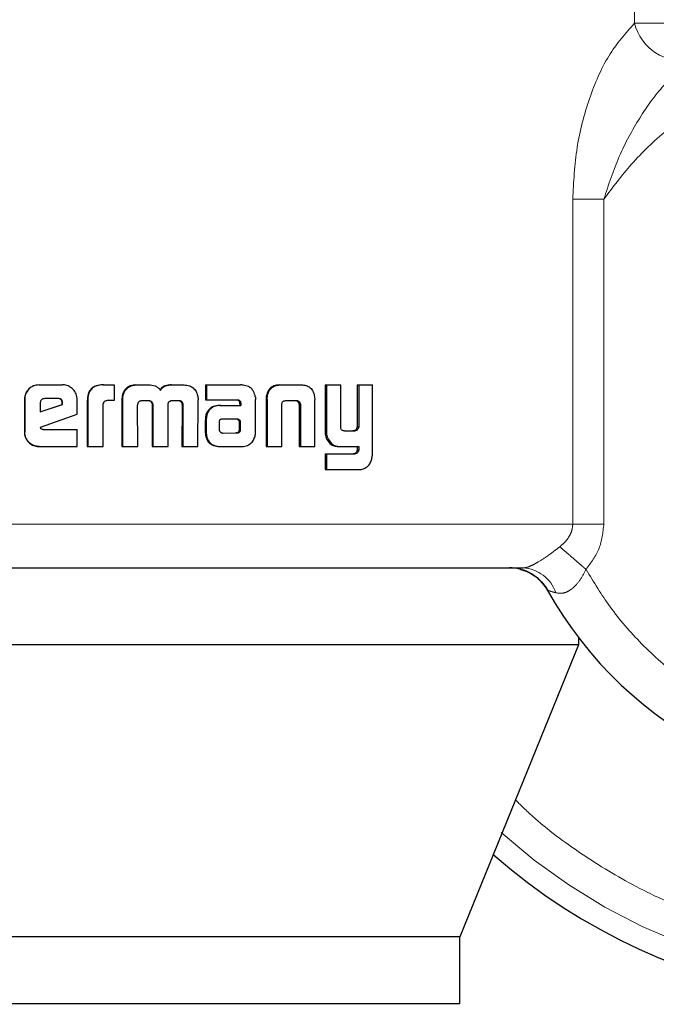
# Model space of a CAD drawing. Header units: millimetres. Extents: x 27 to 265, y 60 to 148.
# Tile 46 of 78: x 168.879 to 169.636, y 60.471 to 61.641. Entities that reach past the tile are written whole.
import ezdxf

# ---------------------------------------------------------------- set-up
doc = ezdxf.new("R2010")
doc.units = ezdxf.units.MM
doc.linetypes.add('PHANTOM', pattern=[12.7, 6.35, -1.27, 1.27, -1.27, 1.27, -1.27])

msp = doc.modelspace()

# ---------------------------------------------------------------- linework, layer by layer
at = {"color": 8, "linetype": 'PHANTOM', "lineweight": 18}
for p, q in [((169.6097, 62.4295), (169.6097, 61.6369)), ((169.6097, 61.6369), (169.6504, 61.6369)), ((169.5363, 61.4277), (169.5363, 61.0415)), ((169.5732, 61.4277), (169.5363, 61.4277)), ((169.5732, 61.0415), (169.5732, 61.4277)), ((169.1732, 61.1895), (169.1718, 61.1895)), ((169.211, 61.1833), (169.2126, 61.1833)), ((169.0997, 61.1652), (169.1008, 61.1652)), ((169.1381, 61.1659), (169.1393, 61.1659)), ((169.2419, 61.1523), (169.2436, 61.1523)), ((169.2764, 61.1251), (169.2782, 61.1251)), ((169.5363, 61.0415), (168.8225, 61.0415)), ((169.5363, 61.0415), (169.5732, 61.0415))]:
    msp.add_line(p, q, dxfattribs=at)
at = {"color": 7, "linetype": 'Continuous', "lineweight": 25}
for p, q in [((168.9021, 61.207), (168.9024, 61.207)), ((168.9024, 61.207), (168.9301, 61.207)), ((168.9781, 61.207), (168.9787, 61.207)), ((168.9787, 61.207), (168.9912, 61.207)), ((168.9912, 61.207), (168.9912, 61.1884)), ((169.0173, 61.207), (169.0181, 61.207)), ((169.0181, 61.207), (169.0321, 61.207)), ((169.0596, 61.207), (169.0606, 61.207)), ((169.0606, 61.207), (169.0744, 61.207)), ((169.0999, 61.207), (169.0999, 61.1894)), ((169.0999, 61.207), (169.101, 61.207)), ((169.101, 61.207), (169.101, 61.1894)), ((169.101, 61.207), (169.1415, 61.207)), ((169.1881, 61.207), (169.1895, 61.207)), ((169.1895, 61.207), (169.2136, 61.207)), ((169.2419, 61.207), (169.2419, 61.1523)), ((169.2419, 61.207), (169.2436, 61.207)), ((169.2436, 61.207), (169.2436, 61.1523)), ((169.2436, 61.207), (169.2605, 61.207)), ((169.2605, 61.1582), (169.2605, 61.207)), ((169.2801, 61.207), (169.2801, 61.157)), ((169.2801, 61.207), (169.2819, 61.207)), ((169.2819, 61.207), (169.2819, 61.157)), ((169.2819, 61.207), (169.2983, 61.207)), ((169.2983, 61.1263), (169.2983, 61.207)), ((168.8848, 61.1897), (168.8851, 61.1897)), ((168.8848, 61.1897), (168.8848, 61.151)), ((168.8851, 61.1897), (168.8851, 61.151)), ((168.9249, 61.1907), (168.9087, 61.1907)), ((168.9474, 61.1722), (168.9474, 61.1897)), ((169.0036, 61.1993), (169.0029, 61.1993)), ((169.1593, 61.1509), (169.1593, 61.1898)), ((169.172, 61.1929), (169.1734, 61.1929)), ((169.2295, 61.1929), (169.2297, 61.1895)), ((168.9036, 61.1858), (168.9036, 61.1749)), ((168.9036, 61.1749), (168.93, 61.1838)), ((168.9036, 61.175), (168.9296, 61.1838)), ((168.93, 61.1856), (168.9296, 61.1856)), ((168.9296, 61.1838), (168.9296, 61.1856)), ((168.93, 61.1838), (168.9296, 61.1838)), ((168.93, 61.1838), (168.93, 61.1856)), ((168.9594, 61.1882), (168.9594, 61.1337)), ((168.9594, 61.1882), (168.96, 61.1882)), ((168.96, 61.1882), (168.96, 61.1337)), ((168.9784, 61.1337), (168.9784, 61.1845)), ((168.9912, 61.1884), (168.9831, 61.1884)), ((169.0006, 61.1894), (169.0006, 61.1337)), ((169.0006, 61.1894), (169.0013, 61.1894)), ((169.0013, 61.1894), (169.0013, 61.1337)), ((169.0196, 61.1337), (169.0193, 61.1829)), ((169.0245, 61.1884), (169.0333, 61.1884)), ((169.0364, 61.1837), (169.0364, 61.1337)), ((169.0364, 61.1837), (169.0372, 61.1837)), ((169.0372, 61.1837), (169.0372, 61.1337)), ((169.0554, 61.1337), (169.0554, 61.1837)), ((169.06, 61.1884), (169.068, 61.1884)), ((169.0707, 61.1871), (169.0717, 61.1871)), ((169.072, 61.1829), (169.0719, 61.1337)), ((169.072, 61.1829), (169.073, 61.1829)), ((169.073, 61.1829), (169.0729, 61.1337)), ((169.0909, 61.1337), (169.0911, 61.1894)), ((169.0999, 61.1894), (169.101, 61.1894)), ((169.101, 61.1894), (169.1379, 61.1894)), ((169.1168, 61.1826), (169.118, 61.1826)), ((169.118, 61.1826), (169.1418, 61.1826)), ((169.1404, 61.1865), (169.1404, 61.1856)), ((169.1404, 61.1865), (169.1416, 61.1865)), ((169.1404, 61.1856), (169.1416, 61.1856)), ((169.1405, 61.1845), (169.1405, 61.1826)), ((169.1405, 61.1845), (169.1418, 61.1845)), ((169.1416, 61.1865), (169.1416, 61.1856)), ((169.1418, 61.1845), (169.1418, 61.1826)), ((169.1718, 61.1895), (169.1718, 61.1337)), ((169.1732, 61.1895), (169.1732, 61.1337)), ((169.1906, 61.1337), (169.1906, 61.1844)), ((169.1962, 61.1884), (169.2069, 61.1884)), ((169.2109, 61.1844), (169.2124, 61.1844)), ((169.211, 61.1833), (169.211, 61.1337)), ((169.2126, 61.1833), (169.2126, 61.1337)), ((169.2297, 61.1337), (169.2297, 61.1895)), ((168.9038, 61.1569), (168.9474, 61.1722)), ((169.1195, 61.1663), (169.1188, 61.1662)), ((169.1206, 61.1663), (169.1195, 61.1663)), ((169.1369, 61.1664), (169.1206, 61.1663)), ((169.0997, 61.1652), (169.0997, 61.1503)), ((169.1008, 61.1652), (169.1008, 61.1503)), ((169.116, 61.1627), (169.116, 61.1615)), ((169.116, 61.1615), (169.1161, 61.154)), ((169.1404, 61.1541), (169.1402, 61.1622)), ((169.1415, 61.1622), (169.1402, 61.1622)), ((169.1416, 61.1541), (169.1415, 61.1622)), ((169.2801, 61.157), (169.2819, 61.157)), ((168.8848, 61.151), (168.8851, 61.151)), ((168.907, 61.1541), (168.9474, 61.1541)), ((168.9474, 61.1337), (168.9474, 61.1541)), ((169.0997, 61.1503), (169.1008, 61.1503)), ((169.0999, 61.147), (169.101, 61.147)), ((169.1206, 61.1498), (169.1358, 61.1499)), ((169.1207, 61.1498), (169.1371, 61.1499)), ((169.1371, 61.1499), (169.1358, 61.1499)), ((169.1406, 61.1512), (169.1393, 61.1512)), ((169.1416, 61.1541), (169.1404, 61.1541)), ((169.2649, 61.1523), (169.2768, 61.1523)), ((169.276, 61.1525), (169.2778, 61.1525)), ((168.9024, 61.1337), (168.9021, 61.1337)), ((168.9024, 61.1337), (168.9474, 61.1337)), ((168.9594, 61.1337), (168.96, 61.1337)), ((168.96, 61.1337), (168.9784, 61.1337)), ((169.0006, 61.1337), (169.0013, 61.1337)), ((169.0013, 61.1337), (169.0196, 61.1337)), ((169.0364, 61.1337), (169.0372, 61.1337)), ((169.0372, 61.1337), (169.0554, 61.1337)), ((169.0719, 61.1337), (169.0729, 61.1337)), ((169.0729, 61.1337), (169.0909, 61.1337)), ((169.1177, 61.1337), (169.1189, 61.1337)), ((169.1189, 61.1337), (169.1433, 61.1337)), ((169.1718, 61.1337), (169.1732, 61.1337)), ((169.1732, 61.1337), (169.1906, 61.1337)), ((169.211, 61.1337), (169.2126, 61.1337)), ((169.2126, 61.1337), (169.2297, 61.1337)), ((169.2442, 61.142), (169.2459, 61.142)), ((169.2586, 61.1337), (169.2603, 61.1337)), ((169.2603, 61.1337), (169.2819, 61.1337)), ((169.2801, 61.1337), (169.2801, 61.1294)), ((169.2819, 61.1337), (169.2819, 61.1294)), ((169.2419, 61.1249), (169.2419, 61.1063)), ((169.2419, 61.1249), (169.2436, 61.1249)), ((169.2436, 61.1249), (169.2436, 61.1063)), ((169.2436, 61.1249), (169.2772, 61.1249)), ((169.2801, 61.1294), (169.2819, 61.1294)), ((169.2419, 61.1063), (169.2436, 61.1063)), ((169.2436, 61.1063), (169.2828, 61.1063)), ((169.5431, 60.8981), (168.007, 60.8981)), ((169.5431, 60.8981), (169.4021, 60.5511)), ((169.5431, 60.9066), (169.5431, 60.8981)), ((169.4021, 60.5511), (168.1285, 60.5511)), ((169.4021, 60.4711), (169.4021, 60.5511)), ((169.4021, 60.4711), (168.1285, 60.4711))]:
    msp.add_line(p, q, dxfattribs=at)
at = {"color": 8, "linetype": 'PHANTOM', "lineweight": 18}
for centre, radius, start, end in [((169.6672, 61.6514), 0.0593, 194.1118, 279.1037), ((169.9156, 61.1907), 0.6941, 227.9991, 0), ((169.4749, 60.9461), 0.0434, 18.5499, 87.0774)]:
    msp.add_arc(centre, radius, start, end, dxfattribs=at)
at = {"color": 7, "linetype": 'Continuous', "lineweight": 25}
for centre, radius, start, end in [((169.9156, 61.1907), 0.4685, 209.1217, 56.7142), ((169.9156, 61.1907), 0.72, 228.7799, 0), ((169.4609, 60.9374), 0.0521, 29.1217, 90)]:
    msp.add_arc(centre, radius, start, end, dxfattribs=at)
at = {"color": 8, "linetype": 'PHANTOM', "lineweight": 18}
for points, knots in [([(169.6097, 61.6369), (169.599, 61.6249), (169.5775, 61.6008), (169.5549, 61.5477), (169.5394, 61.4896), (169.5373, 61.4484), (169.5363, 61.4277)], [0, 0, 0, 0, 0.2501244, 0.4993325, 0.7491251, 1, 1, 1, 1]), ([(169.552, 60.9877), (169.5611, 60.9726), (169.5803, 60.9411), (169.6182, 60.8973), (169.6652, 60.8559), (169.7219, 60.8199), (169.7876, 60.7922), (169.8605, 60.7756), (169.9375, 60.7724), (170.0149, 60.7838), (170.0887, 60.8093), (170.1551, 60.8473), (170.2116, 60.8949), (170.2568, 60.9488), (170.2904, 61.0056), (170.3132, 61.0625), (170.3267, 61.1175), (170.3326, 61.1706), (170.3318, 61.224), (170.3237, 61.2801), (170.3064, 61.339), (170.2784, 61.3988), (170.2386, 61.4567), (170.1869, 61.5095), (170.1244, 61.5537), (170.0534, 61.5862), (169.9775, 61.6049), (169.9005, 61.6092), (169.8264, 61.5997), (169.7584, 61.5784), (169.6985, 61.548), (169.6478, 61.5114), (169.6059, 61.4714), (169.5838, 61.4418), (169.5732, 61.4277)], [0, 0, 0, 0, 0.0246264, 0.0514549, 0.0805029, 0.1116876, 0.1448116, 0.1795303, 0.2153779, 0.2517706, 0.2880774, 0.3236733, 0.3580065, 0.3906364, 0.4212633, 0.4497185, 0.4759514, 0.4999986, 0.5240604, 0.5503081, 0.5787785, 0.6094192, 0.6420629, 0.6764052, 0.7120094, 0.7483196, 0.7847112, 0.8205511, 0.855262, 0.8883724, 0.9195445, 0.9485755, 0.9753891, 1, 1, 1, 1]), ([(169.5732, 61.4277), (169.5788, 61.4449), (169.5899, 61.4787), (169.6147, 61.5243), (169.6431, 61.5642), (169.6656, 61.5834), (169.6766, 61.5928)], [0, 0, 0, 0, 0.265017, 0.521283, 0.766884, 1, 1, 1, 1]), ([(170.5704, 61.1907), (170.5699, 61.1713), (170.5689, 61.1313), (170.5601, 61.0699), (170.5447, 61.0047), (170.5205, 60.9363), (170.4859, 60.8656), (170.4439, 60.8015), (170.3967, 60.7447), (170.3463, 60.6957), (170.2885, 60.6507), (170.2238, 60.6112), (170.1528, 60.5787), (170.0768, 60.5543), (169.9971, 60.5393), (169.9156, 60.5342), (169.834, 60.5393), (169.7544, 60.5543), (169.6783, 60.5787), (169.6073, 60.6112), (169.5429, 60.651), (169.4966, 60.6855), (169.4737, 60.7082), (169.4682, 60.7137)], [0, 0, 0, 0, 0.038195, 0.078918, 0.122127, 0.170129, 0.221695, 0.276886, 0.320979, 0.367143, 0.415233, 0.465063, 0.516375, 0.568858, 0.622149, 0.675857, 0.729562, 0.782856, 0.835339, 0.886648, 0.936478, 0.984571, 1, 1, 1, 1]), ([(169.5208, 61.0146), (169.523, 61.0165), (169.5273, 61.0202), (169.5322, 61.0268), (169.5356, 61.0339), (169.536, 61.039), (169.5363, 61.0415)], [0, 0, 0, 0, 0.276764, 0.532908, 0.771965, 1, 1, 1, 1]), ([(169.552, 60.9877), (169.5579, 60.9958), (169.5699, 61.0117), (169.5721, 61.0316), (169.5732, 61.0415)], [0, 0, 0, 0, 0.500895, 1, 1, 1, 1]), ([(169.4771, 60.9894), (169.4782, 60.9895), (169.4803, 60.9897), (169.4847, 60.9911), (169.4897, 60.9934), (169.4973, 60.9976), (169.5082, 61.0048), (169.5165, 61.0113), (169.5208, 61.0146)], [0, 0, 0, 0, 0.118386, 0.234248, 0.350638, 0.46898, 0.721002, 1, 1, 1, 1]), ([(169.5208, 61.0146), (169.5228, 61.0129), (169.5267, 61.0095), (169.5345, 61.0028), (169.543, 60.9955), (169.549, 60.9903), (169.552, 60.9877)], [0, 0, 0, 0, 0.246737, 0.500041, 0.753275, 1, 1, 1, 1]), ([(169.5161, 60.9599), (169.5192, 60.9594), (169.5239, 60.9587), (169.5306, 60.9614), (169.5372, 60.9657), (169.5451, 60.9743), (169.5496, 60.9832), (169.552, 60.9877)], [0, 0, 0, 0, 0.248972, 0.369458, 0.488665, 0.733655, 1, 1, 1, 1]), ([(169.5063, 60.9627), (169.5065, 60.9627), (169.5067, 60.9626), (169.5093, 60.9619), (169.5133, 60.9607), (169.5161, 60.9599)], [0, 0, 0, 0, 0.243928, 0.4912, 1, 1, 1, 1])]:
    msp.add_open_spline(points, degree=3, knots=knots, dxfattribs=at)
at = {"color": 7, "linetype": 'Continuous', "lineweight": 25}
for points, knots in [([(168.9021, 61.207), (168.8999, 61.2068), (168.8955, 61.2064), (168.8901, 61.2026), (168.8863, 61.1978), (168.8849, 61.1932), (168.8849, 61.1904), (168.8848, 61.1897)], [0, 0, 0, 0, 0.24179, 0.484913, 0.698347, 0.91759, 1, 1, 1, 1]), ([(168.9024, 61.207), (168.9002, 61.2068), (168.8957, 61.2064), (168.8903, 61.2026), (168.8866, 61.1977), (168.8852, 61.1931), (168.8851, 61.1904), (168.8851, 61.1897)], [0, 0, 0, 0, 0.242786, 0.487149, 0.701506, 0.919935, 1, 1, 1, 1]), ([(168.9474, 61.1897), (168.9472, 61.1919), (168.9467, 61.1964), (168.943, 61.2017), (168.9381, 61.2055), (168.9335, 61.2069), (168.9309, 61.207), (168.9301, 61.207)], [0, 0, 0, 0, 0.242814, 0.487045, 0.700863, 0.920496, 1, 1, 1, 1]), ([(168.9781, 61.207), (168.9754, 61.2069), (168.9711, 61.2066), (168.9656, 61.204), (168.9622, 61.2005), (168.9598, 61.1951), (168.9596, 61.1909), (168.9594, 61.1882)], [0, 0, 0, 0, 0.264566, 0.427014, 0.590397, 0.738814, 1, 1, 1, 1]), ([(168.9787, 61.207), (168.976, 61.2069), (168.9716, 61.2066), (168.9661, 61.204), (168.9627, 61.2004), (168.9603, 61.195), (168.9601, 61.1909), (168.96, 61.1882)], [0, 0, 0, 0, 0.266749, 0.429171, 0.59261, 0.74102, 1, 1, 1, 1]), ([(169.0173, 61.207), (169.0151, 61.2068), (169.0112, 61.2065), (169.0061, 61.2036), (169.004, 61.2007), (169.0029, 61.1993)], [0, 0, 0, 0, 0.384061, 0.690382, 1, 1, 1, 1]), ([(169.0036, 61.1993), (169.0051, 61.2012), (169.0077, 61.2045), (169.0132, 61.2067), (169.0165, 61.2069), (169.0181, 61.207)], [0, 0, 0, 0, 0.406361, 0.724548, 1, 1, 1, 1]), ([(169.0321, 61.207), (169.0348, 61.2069), (169.0388, 61.2066), (169.0436, 61.2041), (169.0455, 61.202), (169.0463, 61.2007), (169.0464, 61.2005)], [0, 0, 0, 0, 0.483289, 0.726066, 0.970006, 1, 1, 1, 1]), ([(169.0596, 61.207), (169.0569, 61.2069), (169.0528, 61.2066), (169.0479, 61.204), (169.0463, 61.2017), (169.0455, 61.2005)], [0, 0, 0, 0, 0.500216, 0.750263, 1, 1, 1, 1]), ([(169.0464, 61.2005), (169.0472, 61.2017), (169.0488, 61.204), (169.0537, 61.2066), (169.0578, 61.2069), (169.0606, 61.207)], [0, 0, 0, 0, 0.24952, 0.49958, 1, 1, 1, 1]), ([(169.0744, 61.207), (169.0766, 61.2068), (169.0805, 61.2065), (169.0855, 61.2036), (169.0876, 61.2007), (169.0887, 61.1993)], [0, 0, 0, 0, 0.385747, 0.692085, 1, 1, 1, 1]), ([(169.1446, 61.2067), (169.1441, 61.2068), (169.1431, 61.207), (169.1421, 61.207), (169.1415, 61.207)], [0, 0, 0, 0, 0.499778, 1, 1, 1, 1]), ([(169.1591, 61.193), (169.1586, 61.1951), (169.1577, 61.1986), (169.1546, 61.2028), (169.1503, 61.2057), (169.1467, 61.2063), (169.1446, 61.2067)], [0, 0, 0, 0, 0.282883, 0.488371, 0.69359, 1, 1, 1, 1]), ([(169.1881, 61.207), (169.1856, 61.2068), (169.1816, 61.2066), (169.1768, 61.2036), (169.1737, 61.1996), (169.1725, 61.1958), (169.1721, 61.1934), (169.172, 61.1929)], [0, 0, 0, 0, 0.328312, 0.515869, 0.703908, 0.942634, 1, 1, 1, 1]), ([(169.1734, 61.1929), (169.1738, 61.195), (169.1746, 61.1987), (169.1776, 61.203), (169.1816, 61.2059), (169.1858, 61.2069), (169.1886, 61.207), (169.1895, 61.207)], [0, 0, 0, 0, 0.259972, 0.447442, 0.635281, 0.880947, 1, 1, 1, 1]), ([(169.2136, 61.207), (169.2155, 61.2069), (169.2184, 61.2068), (169.222, 61.2054), (169.2244, 61.2037), (169.2264, 61.2015), (169.2284, 61.198), (169.2291, 61.195), (169.2295, 61.1929)], [0, 0, 0, 0, 0.250417, 0.375661, 0.500799, 0.622462, 0.750759, 1, 1, 1, 1]), ([(168.9087, 61.1907), (168.908, 61.1907), (168.9066, 61.1905), (168.905, 61.1893), (168.9039, 61.1878), (168.9036, 61.1865), (168.9036, 61.1858), (168.9036, 61.1858)], [0, 0, 0, 0, 0.2721939, 0.5193632, 0.7554401, 0.9650555, 1, 1, 1, 1]), ([(168.9296, 61.1856), (168.9295, 61.1865), (168.9294, 61.1878), (168.9285, 61.1894), (168.9275, 61.1902), (168.9261, 61.1907), (168.9251, 61.1907), (168.9245, 61.1907)], [0, 0, 0, 0, 0.31757, 0.474436, 0.631937, 0.786496, 1, 1, 1, 1]), ([(168.93, 61.1856), (168.93, 61.1864), (168.9299, 61.1876), (168.9291, 61.1891), (168.9282, 61.19), (168.9267, 61.1906), (168.9256, 61.1907), (168.9249, 61.1907)], [0, 0, 0, 0, 0.273232, 0.436062, 0.600398, 0.749654, 1, 1, 1, 1]), ([(169.0029, 61.1993), (169.0023, 61.1981), (169.0012, 61.196), (169.0006, 61.1926), (169.0006, 61.1905), (169.0006, 61.1894)], [0, 0, 0, 0, 0.391801, 0.692721, 1, 1, 1, 1]), ([(169.0036, 61.1993), (169.003, 61.1981), (169.0019, 61.196), (169.0013, 61.1925), (169.0013, 61.1905), (169.0013, 61.1894)], [0, 0, 0, 0, 0.395632, 0.694715, 1, 1, 1, 1]), ([(169.0887, 61.1993), (169.0894, 61.1978), (169.0905, 61.1954), (169.091, 61.192), (169.091, 61.1903), (169.0911, 61.1894)], [0, 0, 0, 0, 0.499124, 0.749492, 1, 1, 1, 1]), ([(169.1591, 61.193), (169.1591, 61.1927), (169.1592, 61.192), (169.1593, 61.191), (169.1593, 61.1902), (169.1593, 61.1898)], [0, 0, 0, 0, 0.308585, 0.616992, 1, 1, 1, 1]), ([(169.172, 61.1929), (169.1719, 61.1924), (169.1718, 61.1912), (169.1718, 61.1901), (169.1718, 61.1895)], [0, 0, 0, 0, 0.499995, 1, 1, 1, 1]), ([(169.1732, 61.1895), (169.1732, 61.1898), (169.1732, 61.1905), (169.1732, 61.1917), (169.1733, 61.1925), (169.1734, 61.1929)], [0, 0, 0, 0, 0.292035, 0.584177, 1, 1, 1, 1]), ([(168.9831, 61.1884), (168.9825, 61.1883), (168.9813, 61.1881), (168.9798, 61.1873), (168.9788, 61.1862), (168.9785, 61.1853), (168.9785, 61.1847), (168.9784, 61.1845)], [0, 0, 0, 0, 0.2787047, 0.5615682, 0.7351193, 0.9088581, 1, 1, 1, 1]), ([(169.0193, 61.1829), (169.0193, 61.183), (169.0193, 61.1832), (169.0194, 61.1836), (169.0194, 61.1839), (169.0195, 61.1841)], [0, 0, 0, 0, 0.260071, 0.519322, 1, 1, 1, 1]), ([(169.0195, 61.1841), (169.0197, 61.185), (169.0201, 61.1863), (169.0215, 61.1877), (169.0229, 61.1883), (169.0239, 61.1884), (169.0245, 61.1884)], [0, 0, 0, 0, 0.369151, 0.56752, 0.766342, 1, 1, 1, 1]), ([(169.0325, 61.1884), (169.0332, 61.1882), (169.0343, 61.1878), (169.0355, 61.1867), (169.0362, 61.1855), (169.0363, 61.1844), (169.0364, 61.1838), (169.0364, 61.1837)], [0, 0, 0, 0, 0.326642, 0.52775, 0.729157, 0.942522, 1, 1, 1, 1]), ([(169.0333, 61.1884), (169.034, 61.1882), (169.0351, 61.1878), (169.0364, 61.1867), (169.037, 61.1855), (169.0372, 61.1844), (169.0372, 61.1838), (169.0372, 61.1837)], [0, 0, 0, 0, 0.326464, 0.527516, 0.728858, 0.941261, 1, 1, 1, 1]), ([(169.0554, 61.1837), (169.0555, 61.1844), (169.0556, 61.1855), (169.0564, 61.1869), (169.0573, 61.1876), (169.0579, 61.1879), (169.0582, 61.188)], [0, 0, 0, 0, 0.369503, 0.6154, 0.860689, 1, 1, 1, 1]), ([(169.0582, 61.188), (169.0584, 61.1881), (169.0588, 61.1882), (169.0594, 61.1884), (169.0598, 61.1884), (169.06, 61.1884)], [0, 0, 0, 0, 0.3374497, 0.6669999, 1, 1, 1, 1]), ([(169.067, 61.1884), (169.0675, 61.1884), (169.0685, 61.1884), (169.0698, 61.1879), (169.0704, 61.1874), (169.0707, 61.1871)], [0, 0, 0, 0, 0.380093, 0.699904, 1, 1, 1, 1]), ([(169.068, 61.1884), (169.0684, 61.1884), (169.0694, 61.1884), (169.0707, 61.188), (169.0714, 61.1874), (169.0717, 61.1871)], [0, 0, 0, 0, 0.344501, 0.691879, 1, 1, 1, 1]), ([(169.0707, 61.1871), (169.071, 61.1866), (169.0718, 61.1857), (169.072, 61.1841), (169.072, 61.1832), (169.072, 61.1829)], [0, 0, 0, 0, 0.365588, 0.814872, 1, 1, 1, 1]), ([(169.0717, 61.1871), (169.072, 61.1866), (169.0728, 61.1857), (169.073, 61.1841), (169.073, 61.1832), (169.073, 61.1829)], [0, 0, 0, 0, 0.364809, 0.811917, 1, 1, 1, 1]), ([(169.1168, 61.1826), (169.1142, 61.1824), (169.11, 61.1821), (169.1048, 61.1789), (169.1017, 61.1751), (169.0999, 61.1703), (169.0998, 61.167), (169.0997, 61.1652)], [0, 0, 0, 0, 0.2864105, 0.4654824, 0.6448076, 0.814084, 1, 1, 1, 1]), ([(169.118, 61.1826), (169.1154, 61.1824), (169.1111, 61.1821), (169.1059, 61.1789), (169.1028, 61.1751), (169.101, 61.1703), (169.1009, 61.1669), (169.1008, 61.1652)], [0, 0, 0, 0, 0.288852, 0.467698, 0.646842, 0.816028, 1, 1, 1, 1]), ([(169.1367, 61.1894), (169.1374, 61.1892), (169.1386, 61.189), (169.1398, 61.188), (169.1402, 61.1872), (169.1403, 61.1867), (169.1404, 61.1865)], [0, 0, 0, 0, 0.479788, 0.712061, 0.875388, 1, 1, 1, 1]), ([(169.1379, 61.1894), (169.1383, 61.1893), (169.1392, 61.1891), (169.1403, 61.1886), (169.1411, 61.1879), (169.1415, 61.1872), (169.1416, 61.1868), (169.1416, 61.1865)], [0, 0, 0, 0, 0.265609, 0.532101, 0.71872, 0.86712, 1, 1, 1, 1]), ([(169.1404, 61.1856), (169.1404, 61.1854), (169.1405, 61.1852), (169.1405, 61.1848), (169.1405, 61.1846), (169.1405, 61.1845)], [0, 0, 0, 0, 0.3563807, 0.6758553, 1, 1, 1, 1]), ([(169.1416, 61.1856), (169.1417, 61.1854), (169.1417, 61.1852), (169.1418, 61.1848), (169.1418, 61.1846), (169.1418, 61.1845)], [0, 0, 0, 0, 0.359586, 0.67759, 1, 1, 1, 1]), ([(169.1906, 61.1844), (169.1907, 61.185), (169.191, 61.1861), (169.1919, 61.1872), (169.1932, 61.1881), (169.1947, 61.1884), (169.1958, 61.1884), (169.1962, 61.1884)], [0, 0, 0, 0, 0.237935, 0.403531, 0.568075, 0.841781, 1, 1, 1, 1]), ([(169.2054, 61.1884), (169.2063, 61.1884), (169.2076, 61.1883), (169.2093, 61.1875), (169.2103, 61.1865), (169.2107, 61.1853), (169.2109, 61.1846), (169.2109, 61.1844)], [0, 0, 0, 0, 0.3452088, 0.5397885, 0.7355943, 0.9071168, 1, 1, 1, 1]), ([(169.2069, 61.1884), (169.2075, 61.1884), (169.2088, 61.1884), (169.2104, 61.1878), (169.2116, 61.1868), (169.2122, 61.1856), (169.2124, 61.1848), (169.2124, 61.1844)], [0, 0, 0, 0, 0.247748, 0.4977105, 0.6728471, 0.8482875, 1, 1, 1, 1]), ([(169.2109, 61.1844), (169.2109, 61.1843), (169.211, 61.184), (169.211, 61.1837), (169.211, 61.1834), (169.211, 61.1833)], [0, 0, 0, 0, 0.357634, 0.676062, 1, 1, 1, 1]), ([(169.2124, 61.1844), (169.2125, 61.1843), (169.2126, 61.184), (169.2126, 61.1837), (169.2126, 61.1834), (169.2126, 61.1833)], [0, 0, 0, 0, 0.357502, 0.675931, 1, 1, 1, 1]), ([(169.1381, 61.1659), (169.1377, 61.166), (169.1372, 61.1663), (169.1363, 61.1664), (169.1359, 61.1664), (169.1356, 61.1664)], [0, 0, 0, 0, 0.437896, 0.717259, 1, 1, 1, 1]), ([(169.1393, 61.1659), (169.139, 61.166), (169.1384, 61.1663), (169.1376, 61.1664), (169.1371, 61.1664), (169.1369, 61.1664)], [0, 0, 0, 0, 0.436476, 0.716561, 1, 1, 1, 1]), ([(168.907, 61.1541), (168.9064, 61.1541), (168.9055, 61.1541), (168.9046, 61.1546), (168.9042, 61.1551), (168.904, 61.1559), (168.9039, 61.1565), (168.9038, 61.1569)], [0, 0, 0, 0, 0.368542, 0.510048, 0.608702, 0.738251, 1, 1, 1, 1]), ([(169.1188, 61.1662), (169.1184, 61.1661), (169.1178, 61.166), (169.117, 61.1654), (169.1164, 61.1645), (169.1161, 61.1635), (169.116, 61.1628), (169.116, 61.1627)], [0, 0, 0, 0, 0.216535, 0.399608, 0.583238, 0.901278, 1, 1, 1, 1]), ([(169.1402, 61.1622), (169.1402, 61.1626), (169.1402, 61.1633), (169.1401, 61.1641), (169.1398, 61.1648), (169.139, 61.1653), (169.1384, 61.1657), (169.1381, 61.1659)], [0, 0, 0, 0, 0.263636, 0.411917, 0.516358, 0.74093, 1, 1, 1, 1]), ([(169.1415, 61.1622), (169.1415, 61.1626), (169.1415, 61.1633), (169.1413, 61.1641), (169.141, 61.1648), (169.1403, 61.1653), (169.1396, 61.1657), (169.1393, 61.1659)], [0, 0, 0, 0, 0.2632286, 0.411002, 0.5151422, 0.7377363, 1, 1, 1, 1]), ([(169.2649, 61.1523), (169.2643, 61.1524), (169.2633, 61.1524), (169.262, 61.1532), (169.2611, 61.1544), (169.2605, 61.1561), (169.2605, 61.1574), (169.2605, 61.1582)], [0, 0, 0, 0, 0.2318332, 0.386949, 0.5429308, 0.7448429, 1, 1, 1, 1]), ([(169.2801, 61.157), (169.2799, 61.1562), (169.2797, 61.155), (169.2787, 61.1537), (169.2775, 61.1528), (169.2765, 61.1526), (169.276, 61.1525)], [0, 0, 0, 0, 0.313504, 0.530506, 0.747812, 1, 1, 1, 1]), ([(169.2819, 61.157), (169.2818, 61.1563), (169.2815, 61.1551), (169.2806, 61.1538), (169.2793, 61.1528), (169.2784, 61.1526), (169.2778, 61.1525)], [0, 0, 0, 0, 0.292424, 0.511544, 0.730883, 1, 1, 1, 1]), ([(168.8848, 61.151), (168.8851, 61.1488), (168.8855, 61.1443), (168.8893, 61.1389), (168.8942, 61.1352), (168.8987, 61.1338), (168.9014, 61.1337), (168.9021, 61.1337)], [0, 0, 0, 0, 0.245124, 0.492028, 0.70313, 0.921792, 1, 1, 1, 1]), ([(168.9024, 61.1337), (168.9001, 61.1339), (168.8956, 61.1344), (168.8902, 61.1382), (168.8865, 61.1432), (168.8852, 61.1477), (168.8851, 61.1503), (168.8851, 61.151)], [0, 0, 0, 0, 0.246458, 0.494867, 0.706903, 0.924842, 1, 1, 1, 1]), ([(169.0997, 61.1503), (169.0997, 61.1497), (169.0997, 61.1486), (169.0998, 61.1475), (169.0999, 61.147)], [0, 0, 0, 0, 0.500028, 1, 1, 1, 1]), ([(169.0999, 61.147), (169.1005, 61.1447), (169.1016, 61.1408), (169.1054, 61.1368), (169.1104, 61.1343), (169.1147, 61.1338), (169.1174, 61.1337), (169.1177, 61.1337)], [0, 0, 0, 0, 0.283007, 0.470323, 0.656894, 0.960247, 1, 1, 1, 1]), ([(169.1008, 61.1503), (169.1008, 61.1499), (169.1008, 61.1493), (169.1009, 61.1482), (169.101, 61.1474), (169.101, 61.147)], [0, 0, 0, 0, 0.304952, 0.610002, 1, 1, 1, 1]), ([(169.101, 61.147), (169.1016, 61.1447), (169.1027, 61.1408), (169.1065, 61.1369), (169.1115, 61.1343), (169.1158, 61.1338), (169.1186, 61.1337), (169.1189, 61.1337)], [0, 0, 0, 0, 0.2810335, 0.4682929, 0.6547041, 0.9589639, 1, 1, 1, 1]), ([(169.1161, 61.154), (169.1161, 61.1537), (169.1162, 61.1529), (169.1166, 61.1521), (169.117, 61.1516), (169.117, 61.1515)], [0, 0, 0, 0, 0.3946431, 0.8606169, 1, 1, 1, 1]), ([(169.117, 61.1515), (169.1174, 61.1512), (169.1179, 61.1506), (169.1189, 61.1501), (169.1195, 61.15), (169.1198, 61.1499)], [0, 0, 0, 0, 0.466642, 0.730477, 1, 1, 1, 1]), ([(169.1198, 61.1499), (169.1199, 61.1499), (169.1201, 61.1498), (169.1204, 61.1498), (169.1206, 61.1498), (169.1207, 61.1498)], [0, 0, 0, 0, 0.357864, 0.67978, 1, 1, 1, 1]), ([(169.1358, 61.1499), (169.1363, 61.1499), (169.1371, 61.1499), (169.1384, 61.1504), (169.139, 61.151), (169.1393, 61.1512)], [0, 0, 0, 0, 0.339196, 0.680782, 1, 1, 1, 1]), ([(169.1371, 61.1499), (169.1375, 61.1499), (169.1384, 61.1499), (169.1397, 61.1504), (169.1403, 61.151), (169.1406, 61.1512)], [0, 0, 0, 0, 0.339704, 0.682936, 1, 1, 1, 1]), ([(169.1393, 61.1512), (169.1395, 61.1515), (169.1399, 61.1521), (169.1403, 61.1531), (169.1403, 61.1538), (169.1404, 61.1541)], [0, 0, 0, 0, 0.332306, 0.667692, 1, 1, 1, 1]), ([(169.1406, 61.1512), (169.1408, 61.1515), (169.1412, 61.1521), (169.1416, 61.1531), (169.1416, 61.1538), (169.1416, 61.1541)], [0, 0, 0, 0, 0.332614, 0.667185, 1, 1, 1, 1]), ([(169.1433, 61.1337), (169.1456, 61.134), (169.1496, 61.1344), (169.1544, 61.1379), (169.1577, 61.1423), (169.1586, 61.1458), (169.1591, 61.1475)], [0, 0, 0, 0, 0.296875, 0.534103, 0.771659, 1, 1, 1, 1]), ([(169.1591, 61.1475), (169.1591, 61.1479), (169.1592, 61.1485), (169.1593, 61.1497), (169.1593, 61.1505), (169.1593, 61.1509)], [0, 0, 0, 0, 0.294884, 0.589921, 1, 1, 1, 1]), ([(169.2419, 61.1523), (169.2419, 61.151), (169.242, 61.1486), (169.2427, 61.145), (169.2437, 61.143), (169.2442, 61.142)], [0, 0, 0, 0, 0.372685, 0.67923, 1, 1, 1, 1]), ([(169.2436, 61.1523), (169.2436, 61.151), (169.2437, 61.1485), (169.2444, 61.145), (169.2454, 61.143), (169.2459, 61.142)], [0, 0, 0, 0, 0.376249, 0.680917, 1, 1, 1, 1]), ([(169.276, 61.1525), (169.2759, 61.1524), (169.2757, 61.1524), (169.2753, 61.1523), (169.2751, 61.1523), (169.275, 61.1523)], [0, 0, 0, 0, 0.3555961, 0.6769198, 1, 1, 1, 1]), ([(169.2778, 61.1525), (169.2777, 61.1524), (169.2775, 61.1524), (169.2771, 61.1523), (169.2769, 61.1523), (169.2768, 61.1523)], [0, 0, 0, 0, 0.358595, 0.677467, 1, 1, 1, 1]), ([(169.2442, 61.142), (169.2457, 61.1398), (169.2482, 61.1362), (169.2538, 61.1339), (169.257, 61.1338), (169.2586, 61.1337)], [0, 0, 0, 0, 0.42937, 0.716128, 1, 1, 1, 1]), ([(169.2459, 61.142), (169.2474, 61.1398), (169.25, 61.1361), (169.2555, 61.1339), (169.2587, 61.1338), (169.2603, 61.1337)], [0, 0, 0, 0, 0.432421, 0.722582, 1, 1, 1, 1]), ([(169.2764, 61.1251), (169.2762, 61.1251), (169.276, 61.125), (169.2757, 61.1249), (169.2755, 61.1249), (169.2754, 61.1249)], [0, 0, 0, 0, 0.352591, 0.674459, 1, 1, 1, 1]), ([(169.2801, 61.1294), (169.2799, 61.1287), (169.2796, 61.1274), (169.2785, 61.1261), (169.2774, 61.1254), (169.2767, 61.1252), (169.2764, 61.1251)], [0, 0, 0, 0, 0.352965, 0.590248, 0.826699, 1, 1, 1, 1]), ([(169.2782, 61.1251), (169.2781, 61.1251), (169.2778, 61.125), (169.2775, 61.1249), (169.2773, 61.1249), (169.2772, 61.1249)], [0, 0, 0, 0, 0.355119, 0.675706, 1, 1, 1, 1]), ([(169.2819, 61.1294), (169.2818, 61.1288), (169.2815, 61.1276), (169.2805, 61.1262), (169.2794, 61.1255), (169.2785, 61.1252), (169.2782, 61.1251)], [0, 0, 0, 0, 0.316322, 0.554828, 0.79321, 1, 1, 1, 1]), ([(169.2862, 61.1067), (169.2882, 61.1075), (169.2917, 61.1088), (169.2953, 61.113), (169.2973, 61.1177), (169.2978, 61.121), (169.2981, 61.1226)], [0, 0, 0, 0, 0.315495, 0.54562, 0.774833, 1, 1, 1, 1]), ([(169.2981, 61.1226), (169.2982, 61.123), (169.2983, 61.1236), (169.2983, 61.1249), (169.2983, 61.1258), (169.2983, 61.1263)], [0, 0, 0, 0, 0.275209, 0.55044, 1, 1, 1, 1]), ([(169.2828, 61.1063), (169.2831, 61.1064), (169.2837, 61.1064), (169.2848, 61.1065), (169.2856, 61.1066), (169.2862, 61.1067)], [0, 0, 0, 0, 0.260863, 0.520822, 1, 1, 1, 1]), ([(168.8225, 60.9894), (168.862, 60.9894), (168.9415, 60.9894), (169.0597, 60.9894), (169.1751, 60.9894), (169.2848, 60.9894), (169.3871, 60.9894), (169.4472, 60.9894), (169.4771, 60.9894)], [0, 0, 0, 0, 0.164148, 0.330855, 0.499095, 0.667581, 0.834905, 1, 1, 1, 1]), ([(169.4743, 60.9877), (169.4776, 60.9866), (169.4843, 60.9844), (169.4933, 60.9786), (169.5009, 60.9714), (169.5047, 60.9655), (169.5065, 60.9627)], [0, 0, 0, 0, 0.252896, 0.507044, 0.7576, 1, 1, 1, 1])]:
    msp.add_open_spline(points, degree=3, knots=knots, dxfattribs=at)

doc.saveas('drawing.dxf')
